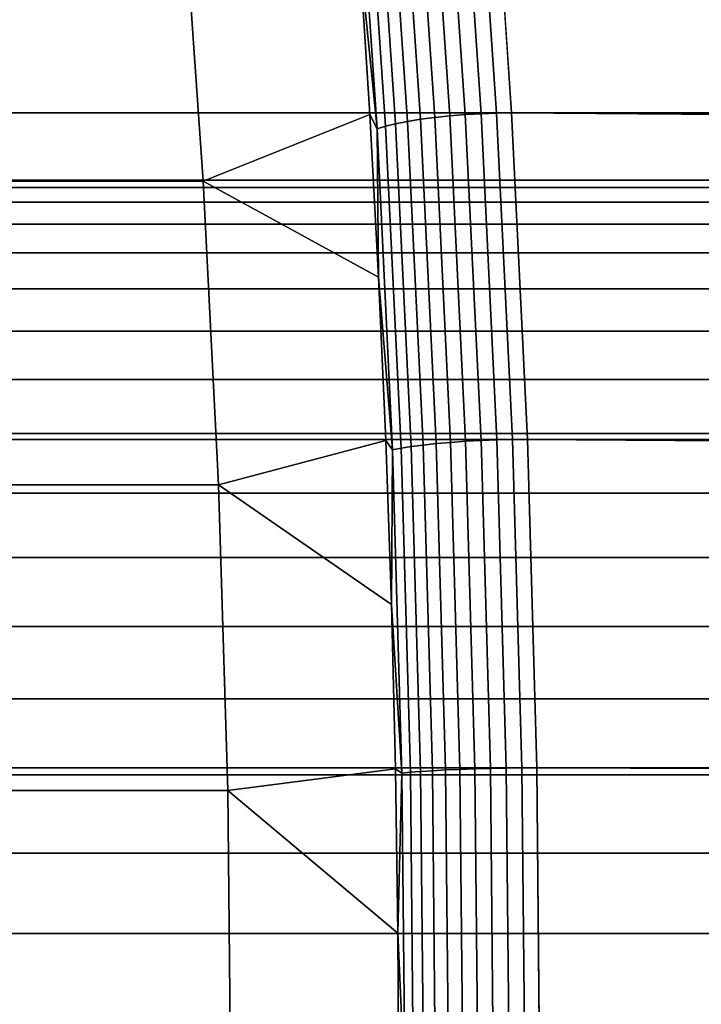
# Model space of a CAD drawing. Header units: metres. Extents: x -22 to 244, y -22 to 22.
# Tile 128 of 154: x 114.8 to 116.65, y 0.25 to 2.93. Entities that reach past the tile are written whole.
import ezdxf

# ---------------------------------------------------------------- set-up
doc = ezdxf.new("R2010")
doc.units = ezdxf.units.M
doc.layers.add('solid_10_151_023_XXX', color=7, linetype='CONTINUOUS')

msp = doc.modelspace()

# ---------------------------------------------------------------- linework, layer by layer
at = {"layer": 'solid_10_151_023_XXX'}
for points in [[(232.582153, 2.680048, 231.913895), (232.642029, 3.560277, 231.749374), (105.407654, 3.560335, 185.439835), (105.347771, 2.6801, 185.60437)], [(115.869049, 3.544061, 156.123459), (115.928658, 2.667849, 155.959671), (115.889961, 2.662777, 155.977356), (115.830467, 3.537323, 156.140823)], [(115.909851, 3.549768, 156.111694), (115.969559, 2.672146, 155.947647), (115.928658, 2.667849, 155.959671), (115.869049, 3.544061, 156.123459)], [(115.952042, 3.55433, 156.105789), (116.011826, 2.675579, 155.941528), (115.969559, 2.672146, 155.947647), (115.909851, 3.549768, 156.111694)], [(115.994759, 3.557652, 156.105835), (116.054604, 2.67808, 155.941437), (116.011826, 2.675579, 155.941528), (115.952042, 3.55433, 156.105789)], [(116.037132, 3.559668, 156.111862), (116.097008, 2.679597, 155.947372), (116.054604, 2.67808, 155.941437), (115.994759, 3.557652, 156.105835)], [(116.097008, 2.679597, 155.947372), (116.037132, 3.559668, 156.111862), (116.077896, 3.560335, 156.123596), (116.137779, 2.6801, 155.959061)], [(214.980179, 2.448437, 191.89473), (116.137779, 2.6801, 155.959061), (116.077896, 3.560335, 156.123596), (215.071014, 2.941615, 192.017487)], [(115.73558, 3.512395, 156.222519), (115.794662, 2.644012, 156.060196), (115.77198, 2.636999, 156.095871), (115.713058, 3.503079, 156.257751)], [(115.763046, 3.521327, 156.190872), (115.822273, 2.650736, 156.028137), (115.794662, 2.644012, 156.060196), (115.73558, 3.512395, 156.222519)], [(115.794891, 3.529694, 156.163452), (115.854256, 2.657034, 156.000336), (115.822273, 2.650736, 156.028137), (115.763046, 3.521327, 156.190872)], [(115.830467, 3.537323, 156.140823), (115.889961, 2.662777, 155.977356), (115.854256, 2.657034, 156.000336), (115.794891, 3.529694, 156.163452)], [(115.713058, 3.503079, 156.257751), (115.77198, 2.636999, 156.095871), (115.72374, 3.116286, 156.219482)], [(115.241341, 3.312646, 157.544876), (115.299126, 2.49433, 157.386093), (114.218483, 2.494386, 156.992783), (114.160706, 3.312415, 157.151505)], [(115.72374, 3.116286, 156.219482), (115.752037, 2.675573, 156.141754), (115.299126, 2.49433, 157.386093), (115.241341, 3.312646, 157.544876)], [(115.77198, 2.636999, 156.095871), (115.752037, 2.675573, 156.141754), (115.72374, 3.116286, 156.219482)], [(232.539246, 1.791403, 232.031784), (232.582153, 2.680048, 231.913895), (105.347771, 2.6801, 185.60437), (105.304863, 1.791432, 185.72226)], [(115.752037, 2.675573, 156.141754), (115.776009, 2.232631, 156.075867), (115.299126, 2.49433, 157.386093)], [(115.77198, 2.636999, 156.095871), (115.776009, 2.232631, 156.075867), (115.752037, 2.675573, 156.141754)], [(115.854256, 2.657034, 156.000336), (115.896797, 1.776014, 155.883453), (115.864708, 1.771805, 155.911545), (115.822273, 2.650736, 156.028137)], [(115.889961, 2.662777, 155.977356), (115.932594, 1.779853, 155.860229), (115.896797, 1.776014, 155.883453), (115.854256, 2.657034, 156.000336)], [(115.928658, 2.667849, 155.959671), (115.971375, 1.783243, 155.842331), (115.932594, 1.779853, 155.860229), (115.889961, 2.662777, 155.977356)], [(115.969559, 2.672146, 155.947647), (116.012344, 1.786115, 155.830109), (115.971375, 1.783243, 155.842331), (115.928658, 2.667849, 155.959671)], [(116.011826, 2.675579, 155.941528), (116.054665, 1.78841, 155.823837), (116.012344, 1.786115, 155.830109), (115.969559, 2.672146, 155.947647)], [(116.054604, 2.67808, 155.941437), (116.097481, 1.790082, 155.823639), (116.054665, 1.78841, 155.823837), (116.011826, 2.675579, 155.941528)], [(116.097008, 2.679597, 155.947372), (116.139908, 1.791096, 155.829498), (116.097481, 1.790082, 155.823639), (116.054604, 2.67808, 155.941437)], [(116.139908, 1.791096, 155.829498), (116.097008, 2.679597, 155.947372), (116.137779, 2.6801, 155.959061), (116.180687, 1.791432, 155.841171)], [(214.850357, 1.466295, 191.718582), (116.180687, 1.791432, 155.841171), (116.137779, 2.6801, 155.959061), (214.906815, 1.956683, 191.795273)], [(214.980179, 2.448437, 191.89473), (214.906815, 1.956683, 191.795273), (116.137779, 2.6801, 155.959061)], [(115.794662, 2.644012, 156.060196), (115.83699, 1.76731, 155.943893), (115.814201, 1.762623, 155.979874), (115.77198, 2.636999, 156.095871)], [(115.77198, 2.636999, 156.095871), (115.814201, 1.762623, 155.979874), (115.776009, 2.232631, 156.075867)], [(115.822273, 2.650736, 156.028137), (115.864708, 1.771805, 155.911545), (115.83699, 1.76731, 155.943893), (115.794662, 2.644012, 156.060196)], [(117.945175, 2.477374, 249.335587), (117.945175, 2.497483, 249.112167), (94.845177, 2.497483, 249.112167), (94.845177, 2.477374, 249.335587)], [(117.945175, 2.497483, 249.112167), (117.945175, 2.497483, 248.887833), (94.845177, 2.497483, 248.887833), (94.845177, 2.497483, 249.112167)], [(117.945175, 2.497483, 248.887833), (117.945175, 2.477374, 248.664413), (94.845177, 2.477374, 248.664413), (94.845177, 2.497483, 248.887833)], [(115.340546, 1.667617, 157.272308), (114.259888, 1.667841, 156.878998), (114.218483, 2.494386, 156.992783), (115.299126, 2.49433, 157.386093)], [(115.776009, 2.232631, 156.075867), (115.795654, 1.787884, 156.021912), (115.340546, 1.667617, 157.272308), (115.299126, 2.49433, 157.386093)], [(117.945175, 2.43732, 249.556305), (117.945175, 2.477374, 249.335587), (94.845177, 2.477374, 249.335587), (94.845177, 2.43732, 249.556305)], [(117.945175, 2.477374, 248.664413), (117.945175, 2.43732, 248.443695), (94.845177, 2.43732, 248.443695), (94.845177, 2.477374, 248.664413)], [(117.945175, 2.377641, 249.772537), (117.945175, 2.43732, 249.556305), (94.845177, 2.43732, 249.556305), (94.845177, 2.377641, 249.772537)], [(117.945175, 2.43732, 248.443695), (117.945175, 2.377641, 248.227463), (94.845177, 2.377641, 248.227463), (94.845177, 2.43732, 248.443695)], [(117.945175, 2.29882, 249.982559), (117.945175, 2.377641, 249.772537), (94.845177, 2.377641, 249.772537), (94.845177, 2.29882, 249.982559)], [(117.945175, 2.377641, 248.227463), (117.945175, 2.29882, 248.017441), (94.845177, 2.29882, 248.017441), (94.845177, 2.377641, 248.227463)], [(117.945175, 2.201489, 250.184677), (117.945175, 2.29882, 249.982559), (94.845177, 2.29882, 249.982559), (94.845177, 2.201489, 250.184677)], [(117.945175, 2.29882, 248.017441), (117.945175, 2.201489, 247.815323), (94.845177, 2.201489, 247.815323), (94.845177, 2.29882, 248.017441)], [(115.814201, 1.762623, 155.979874), (115.795654, 1.787884, 156.021912), (115.776009, 2.232631, 156.075867)], [(117.945175, 2.086433, 250.377243), (117.945175, 2.201489, 250.184677), (94.845177, 2.201489, 250.184677), (94.845177, 2.086433, 250.377243)], [(117.945175, 2.201489, 247.815323), (117.945175, 2.086433, 247.622757), (94.845177, 2.086433, 247.622757), (94.845177, 2.201489, 247.815323)], [(117.945175, 1.954579, 250.558731), (117.945175, 2.086433, 250.377243), (94.845177, 2.086433, 250.377243), (94.845177, 1.954579, 250.558731)], [(117.945175, 2.086433, 247.622757), (117.945175, 1.954579, 247.441269), (94.845177, 1.954579, 247.441269), (94.845177, 2.086433, 247.622757)], [(117.945175, 1.806987, 250.727661), (117.945175, 1.954579, 250.558731), (94.845177, 1.954579, 250.558731), (94.845177, 1.806988, 250.727661)], [(117.945175, 1.954579, 247.441269), (117.945175, 1.806987, 247.272339), (94.845177, 1.806988, 247.272339), (94.845177, 1.954579, 247.441269)], [(117.945175, 1.644847, 250.882675), (117.945175, 1.806987, 250.727661), (94.845177, 1.806988, 250.727661), (94.845177, 1.644847, 250.882675)], [(117.945175, 1.806987, 247.272339), (117.945175, 1.644847, 247.117325), (94.845177, 1.644847, 247.117325), (94.845177, 1.806988, 247.272339)], [(232.513443, 0.897122, 232.102676), (232.539246, 1.791403, 232.031784), (105.304863, 1.791432, 185.72226), (105.27906, 0.897127, 185.793137)], [(115.795654, 1.787884, 156.021912), (115.810936, 1.341719, 155.979904), (115.340546, 1.667617, 157.272308)], [(115.814201, 1.762623, 155.979874), (115.810936, 1.341719, 155.979904), (115.795654, 1.787884, 156.021912)], [(115.864708, 1.771805, 155.911545), (115.890228, 0.887298, 155.841431), (115.862442, 0.885047, 155.873962), (115.83699, 1.76731, 155.943893)], [(115.896797, 1.776014, 155.883453), (115.922379, 0.889406, 155.813187), (115.890228, 0.887298, 155.841431), (115.864708, 1.771805, 155.911545)], [(115.932594, 1.779853, 155.860229), (115.958229, 0.891329, 155.789795), (115.922379, 0.889406, 155.813187), (115.896797, 1.776014, 155.883453)], [(115.971375, 1.783243, 155.842331), (115.997055, 0.893026, 155.771759), (115.958229, 0.891329, 155.789795), (115.932594, 1.779853, 155.860229)], [(116.012344, 1.786115, 155.830109), (116.038063, 0.894465, 155.75943), (115.997055, 0.893026, 155.771759), (115.971375, 1.783243, 155.842331)], [(116.054665, 1.78841, 155.823837), (116.080421, 0.895614, 155.753067), (116.038063, 0.894465, 155.75943), (116.012344, 1.786115, 155.830109)], [(116.097481, 1.790082, 155.823639), (116.12326, 0.896451, 155.752808), (116.080421, 0.895614, 155.753067), (116.054665, 1.78841, 155.823837)], [(116.139908, 1.791096, 155.829498), (116.165703, 0.896959, 155.758621), (116.12326, 0.896451, 155.752808), (116.097481, 1.790082, 155.823639)], [(116.165703, 0.896959, 155.758621), (116.139908, 1.791096, 155.829498), (116.180687, 1.791432, 155.841171), (116.20649, 0.897127, 155.770279)], [(214.786469, 0.488298, 191.631607), (116.20649, 0.897127, 155.770279), (116.180687, 1.791432, 155.841171), (214.810349, 0.976964, 191.664139)], [(214.850357, 1.466295, 191.718582), (214.810349, 0.976964, 191.664139), (116.180687, 1.791432, 155.841171)], [(115.814201, 1.762623, 155.979874), (115.839584, 0.8827, 155.910126), (115.810936, 1.341719, 155.979904)], [(115.83699, 1.76731, 155.943893), (115.862442, 0.885047, 155.873962), (115.839584, 0.8827, 155.910126), (115.814201, 1.762623, 155.979874)], [(115.340546, 1.667617, 157.272308), (115.365456, 0.835202, 157.203873), (114.284813, 0.83502, 156.810532), (114.259888, 1.667841, 156.878998)], [(115.810936, 1.341719, 155.979904), (115.821854, 0.894716, 155.949905), (115.365456, 0.835202, 157.203873), (115.340546, 1.667617, 157.272308)], [(117.945175, 1.469463, 251.022537), (117.945175, 1.644847, 250.882675), (94.845177, 1.644847, 250.882675), (94.845177, 1.469464, 251.022537)], [(117.945175, 1.644847, 247.117325), (117.945175, 1.469463, 246.977463), (94.845177, 1.469464, 246.977463), (94.845177, 1.644847, 247.117325)], [(117.945175, 1.282248, 251.146118), (117.945175, 1.469463, 251.022537), (94.845177, 1.469464, 251.022537), (94.845177, 1.282249, 251.146118)], [(117.945175, 1.469463, 246.977463), (117.945175, 1.282248, 246.853882), (94.845177, 1.282249, 246.853882), (94.845177, 1.469464, 246.977463)], [(115.839584, 0.8827, 155.910126), (115.821854, 0.894716, 155.949905), (115.810936, 1.341719, 155.979904)], [(117.945175, 1.084709, 251.252426), (117.945175, 1.282248, 251.146118), (94.845177, 1.282249, 251.146118), (94.845177, 1.08471, 251.252426)], [(117.945175, 1.282248, 246.853882), (117.945175, 1.084709, 246.747574), (94.845177, 1.08471, 246.747574), (94.845177, 1.282249, 246.853882)], [(117.945175, 0.878437, 251.340591), (117.945175, 1.084709, 251.252426), (94.845177, 1.08471, 251.252426), (94.845177, 0.878437, 251.340591)], [(117.945175, 1.084709, 246.747574), (117.945175, 0.878437, 246.659409), (94.845177, 0.878437, 246.659409), (94.845177, 1.08471, 246.747574)], [(105.27906, 0.897127, 185.793137), (105.270454, 0, 185.816803), (232.504837, 0, 232.126328), (232.513443, 0.897122, 232.102676)], [(115.821854, 0.894716, 155.949905), (115.828407, 0.447394, 155.931915), (115.365456, 0.835202, 157.203873)], [(115.839584, 0.8827, 155.910126), (115.828407, 0.447394, 155.931915), (115.821854, 0.894716, 155.949905)], [(115.862442, 0.885047, 155.873962), (115.870934, 0, 155.850632), (115.848053, 0, 155.886856), (115.839584, 0.8827, 155.910126)], [(115.890228, 0.887298, 155.841431), (115.898743, 0, 155.818039), (115.870934, 0, 155.850632), (115.862442, 0.885047, 155.873962)], [(115.922379, 0.889406, 155.813187), (115.930908, 0, 155.789734), (115.898743, 0, 155.818039), (115.890228, 0.887298, 155.841431)], [(115.958229, 0.891329, 155.789795), (115.966782, 0, 155.766296), (115.930908, 0, 155.789734), (115.922379, 0.889406, 155.813187)], [(115.997055, 0.893026, 155.771759), (116.005623, 0, 155.748215), (115.966782, 0, 155.766296), (115.958229, 0.891329, 155.789795)], [(116.038063, 0.894465, 155.75943), (116.046646, 0, 155.735855), (116.005623, 0, 155.748215), (115.997055, 0.893026, 155.771759)], [(116.080421, 0.895614, 155.753067), (116.089012, 0, 155.729462), (116.046646, 0, 155.735855), (116.038063, 0.894465, 155.75943)], [(116.12326, 0.896451, 155.752808), (116.131859, 0, 155.729172), (116.089012, 0, 155.729462), (116.080421, 0.895614, 155.753067)], [(116.165703, 0.896959, 155.758621), (116.174309, 0, 155.734985), (116.131859, 0, 155.729172), (116.12326, 0.896451, 155.752808)], [(116.174309, 0, 155.734985), (116.165703, 0.896959, 155.758621), (116.20649, 0.897127, 155.770279), (116.215096, 0, 155.746628)], [(214.786469, 0.488298, 191.631607), (214.778534, 0, 191.620789), (116.215096, 0, 155.746628), (116.20649, 0.897127, 155.770279)], [(117.945175, 0.665092, 251.409912), (117.945175, 0.878437, 251.340591), (94.845177, 0.878437, 251.340591), (94.845177, 0.665092, 251.409912)], [(117.945175, 0.878437, 246.659409), (117.945175, 0.665092, 246.590088), (94.845177, 0.665092, 246.590088), (94.845177, 0.878437, 246.659409)], [(115.839584, 0.8827, 155.910126), (115.848053, 0, 155.886856), (115.828407, 0.447394, 155.931915)], [(115.365456, 0.835202, 157.203873), (115.373764, 0, 157.18103), (114.293121, 0, 156.787704), (114.284813, 0.83502, 156.810532)], [(115.828407, 0.447394, 155.931915), (115.830582, 0, 155.925934), (115.373764, 0, 157.18103), (115.365456, 0.835202, 157.203873)], [(117.945175, 0.446392, 251.459824), (117.945175, 0.665092, 251.409912), (94.845177, 0.665092, 251.409912), (94.845177, 0.446392, 251.459824)], [(117.945175, 0.665092, 246.590088), (117.945175, 0.446392, 246.540176), (94.845177, 0.446392, 246.540176), (94.845177, 0.665092, 246.590088)], [(117.945175, 0.224098, 251.489929), (117.945175, 0.446392, 251.459824), (94.845177, 0.446392, 251.459824), (94.845177, 0.224098, 251.489929)], [(117.945175, 0.446392, 246.540176), (117.945175, 0.224098, 246.510071), (94.845177, 0.224098, 246.510071), (94.845177, 0.446392, 246.540176)], [(115.848053, 0, 155.886856), (115.830582, 0, 155.925934), (115.828407, 0.447394, 155.931915)]]:
    msp.add_3dface(points, dxfattribs=at)

doc.saveas('drawing.dxf')
